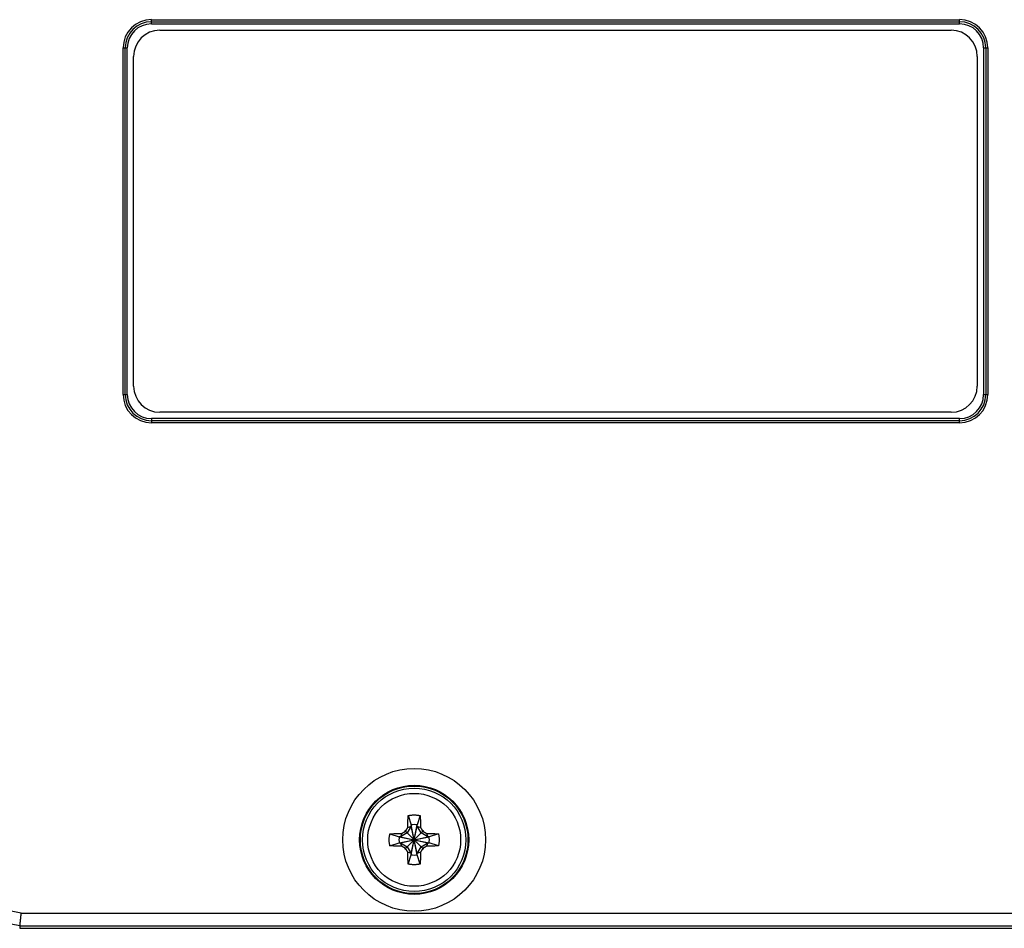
# Model space of a CAD drawing. Header units: inches. Extents: x 0 to 22, y 0 to 17.
# Tile 35 of 53: x 10.3 to 12.6, y 7.4 to 9.6. Entities that reach past the tile are written whole.
import ezdxf

# ---------------------------------------------------------------- set-up
doc = ezdxf.new("R2010")
doc.units = ezdxf.units.IN
doc.header["$LTSCALE"] = 1.21
doc.header["$MEASUREMENT"] = 0
doc.layers.get('0').update_dxf_attribs({"linetype": 'CONTINUOUS'})

msp = doc.modelspace()

# ---------------------------------------------------------------- linework, layer by layer
at = {"color": 7, "linetype": 'CONTINUOUS'}
for p, q in [((10.5968, 9.5541), (12.5128, 9.5541)), ((10.5968, 9.5441), (10.5968, 9.5541)), ((10.5968, 9.5491), (12.5128, 9.5491)), ((12.5128, 9.5441), (12.5128, 9.5541)), ((10.5968, 9.5441), (12.5128, 9.5441)), ((10.6168, 9.5292), (12.4928, 9.5292)), ((10.5298, 9.4872), (10.5398, 9.4872)), ((10.5298, 8.6652), (10.5298, 9.4872)), ((10.5348, 8.6652), (10.5348, 9.4872)), ((10.5398, 8.6652), (10.5398, 9.4872)), ((12.5698, 9.4872), (12.5798, 9.4872)), ((12.5698, 9.4872), (12.5698, 8.6652)), ((12.5748, 9.4872), (12.5748, 8.6652)), ((12.5798, 9.4872), (12.5798, 8.6652)), ((10.5548, 8.6852), (10.5548, 9.4672)), ((12.5548, 9.4672), (12.5548, 8.6852)), ((10.5298, 8.6652), (10.5398, 8.6652)), ((12.5698, 8.6652), (12.5798, 8.6652)), ((12.4928, 8.6232), (10.6168, 8.6232)), ((12.5128, 8.6082), (10.5968, 8.6082)), ((10.5968, 8.6082), (10.5968, 8.5982)), ((12.5128, 8.6032), (10.5968, 8.6032)), ((12.5128, 8.5982), (10.5968, 8.5982)), ((12.5128, 8.5982), (12.5128, 8.6082)), ((11.2056, 7.6666), (11.2125, 7.6446)), ((11.234, 7.6666), (11.2271, 7.6446)), ((11.2125, 7.6417), (11.2033, 7.6257)), ((11.2045, 7.6382), (11.2125, 7.6417)), ((11.2271, 7.5738), (11.2125, 7.6446)), ((11.2125, 7.6446), (11.2125, 7.6417)), ((11.2125, 7.5738), (11.2271, 7.6446)), ((11.2271, 7.5767), (11.2125, 7.6417)), ((11.2125, 7.5767), (11.2271, 7.6417)), ((11.2271, 7.6417), (11.2271, 7.6446)), ((11.2271, 7.6417), (11.2351, 7.6382)), ((11.2363, 7.6257), (11.2271, 7.6417)), ((11.1624, 7.6234), (11.1844, 7.6165)), ((11.1844, 7.6019), (11.2552, 7.6165)), ((11.1873, 7.6165), (11.1844, 7.6165)), ((11.1844, 7.6165), (11.2552, 7.6019)), ((11.2033, 7.6257), (11.1873, 7.6165)), ((11.1908, 7.6245), (11.1873, 7.6165)), ((11.1873, 7.6019), (11.2523, 7.6165)), ((11.1873, 7.6165), (11.2523, 7.6019)), ((11.1995, 7.6295), (11.2401, 7.5889)), ((11.1995, 7.5889), (11.2401, 7.6295)), ((11.2523, 7.6165), (11.2363, 7.6257)), ((11.2488, 7.6245), (11.2523, 7.6165)), ((11.2552, 7.6165), (11.2523, 7.6165)), ((11.2772, 7.6234), (11.2552, 7.6165)), ((11.1624, 7.5949), (11.1844, 7.6019)), ((11.1844, 7.6019), (11.1873, 7.6019)), ((11.1873, 7.6019), (11.2033, 7.5927)), ((11.1908, 7.5939), (11.1873, 7.6019)), ((11.2033, 7.5927), (11.2125, 7.5767)), ((11.2271, 7.5767), (11.2363, 7.5927)), ((11.2363, 7.5927), (11.2523, 7.6019)), ((11.2523, 7.6019), (11.2488, 7.5939)), ((11.2523, 7.6019), (11.2552, 7.6019)), ((11.2772, 7.5949), (11.2552, 7.6019)), ((11.2125, 7.5767), (11.2045, 7.5802)), ((11.2056, 7.5518), (11.2125, 7.5738)), ((11.2125, 7.5767), (11.2125, 7.5738)), ((11.2351, 7.5802), (11.2271, 7.5767)), ((11.2271, 7.5738), (11.2271, 7.5767)), ((11.234, 7.5518), (11.2271, 7.5738)), ((10.2884, 7.4353), (12.6578, 7.4353)), ((10.2847, 7.3994), (12.6598, 7.3994)), ((10.2853, 7.4053), (12.6578, 7.4053))]:
    msp.add_line(p, q, dxfattribs=at)
for radius in [0.1693, 0.1293, 0.1276, 0.1226, 0.1102]:
    msp.add_circle((11.2198, 7.6092), radius, dxfattribs=at)
for centre, radius, start, end in [((10.5968, 9.4872), 0.067, 90, 180), ((10.5968, 9.4872), 0.062, 90, 180), ((12.5128, 9.4872), 0.067, 0, 90), ((12.5128, 9.4872), 0.062, 0, 90), ((10.5968, 9.4872), 0.057, 90, 180), ((10.6168, 9.4672), 0.062, 90, 180), ((12.4928, 9.4672), 0.062, 0, 90), ((12.5128, 9.4872), 0.057, 0, 90), ((10.6168, 8.6852), 0.062, 180, 270), ((12.4928, 8.6852), 0.062, 270, 360), ((10.5968, 8.6652), 0.067, 180, 270), ((10.5968, 8.6652), 0.062, 180, 270), ((10.5968, 8.6652), 0.057, 180, 270), ((12.5128, 8.6652), 0.062, 270, 360), ((12.5128, 8.6652), 0.057, 270, 360), ((12.5128, 8.6652), 0.067, 270, 360), ((11.2198, 7.6092), 0.0361, 78.3738, 101.6262), ((11.2198, 7.6092), 0.0361, 168.3738, 191.6262), ((11.2198, 7.6092), 0.0297, 129.0984, 140.9016), ((11.2198, 7.6092), 0.0297, 39.0984, 50.9016), ((11.2198, 7.6092), 0.0361, 348.3738, 11.6262), ((11.2198, 7.6092), 0.0297, 219.0984, 230.9016), ((11.2198, 7.6092), 0.0297, 309.0984, 320.9016), ((11.2198, 7.6092), 0.0361, 258.3738, 281.6262), ((9.9546, 5.8336), 1.6361, 78.2299, 101.2966), ((9.9546, 5.8336), 1.6061, 78.1201, 102.0053)]:
    msp.add_arc(centre, radius, start, end, dxfattribs=at)
for points, knots in [([(11.2045, 7.6382), (11.2045, 7.6388), (11.2046, 7.6401), (11.2046, 7.6421), (11.2046, 7.6443), (11.2047, 7.6467), (11.2048, 7.6494), (11.2049, 7.6524), (11.205, 7.6557), (11.2052, 7.6593), (11.2053, 7.663), (11.2055, 7.6654), (11.2056, 7.6666)], [0, 0, 0, 0, 0.065797, 0.136455, 0.213275, 0.297527, 0.390689, 0.494952, 0.612945, 0.741093, 0.872505, 1, 1, 1, 1]), ([(11.2056, 7.6666), (11.2065, 7.6669), (11.2084, 7.6673), (11.2112, 7.6678), (11.214, 7.6681), (11.2169, 7.6683), (11.2198, 7.6684), (11.2227, 7.6683), (11.2255, 7.6681), (11.2284, 7.6678), (11.2312, 7.6673), (11.2331, 7.6669), (11.234, 7.6666)], [0, 0, 0, 0, 0.100001, 0.199995, 0.300004, 0.399997, 0.5, 0.600003, 0.699996, 0.800005, 0.899999, 1, 1, 1, 1]), ([(11.234, 7.6666), (11.2341, 7.6654), (11.2342, 7.663), (11.2344, 7.6594), (11.2346, 7.6558), (11.2347, 7.6525), (11.2348, 7.6495), (11.2349, 7.6468), (11.2349, 7.6444), (11.235, 7.6421), (11.235, 7.6401), (11.2351, 7.6388), (11.2351, 7.6382)], [0, 0, 0, 0, 0.126155, 0.255816, 0.38265, 0.500784, 0.606825, 0.700972, 0.785863, 0.863146, 0.934086, 1, 1, 1, 1]), ([(11.201, 7.6323), (11.2013, 7.6328), (11.2019, 7.6337), (11.2028, 7.6352), (11.2036, 7.6367), (11.2042, 7.6377), (11.2045, 7.6382)], [0, 0, 0, 0, 0.248801, 0.497584, 0.747578, 1, 1, 1, 1]), ([(11.2351, 7.6382), (11.2354, 7.6377), (11.2359, 7.6367), (11.2368, 7.6352), (11.2377, 7.6337), (11.2383, 7.6328), (11.2385, 7.6323)], [0, 0, 0, 0, 0.253176, 0.503386, 0.7519, 1, 1, 1, 1]), ([(11.1606, 7.6092), (11.1606, 7.6102), (11.1607, 7.6121), (11.1609, 7.6149), (11.1612, 7.6178), (11.1617, 7.6206), (11.1621, 7.6225), (11.1624, 7.6234)], [0, 0, 0, 0, 0.200005, 0.399993, 0.60001, 0.799997, 1, 1, 1, 1]), ([(11.1624, 7.6234), (11.1637, 7.6235), (11.1663, 7.6237), (11.1703, 7.6238), (11.1741, 7.624), (11.1777, 7.6241), (11.181, 7.6242), (11.1838, 7.6243), (11.1863, 7.6244), (11.1886, 7.6244), (11.1901, 7.6245), (11.1908, 7.6245)], [0, 0, 0, 0, 0.136503, 0.278492, 0.417965, 0.546196, 0.658346, 0.757692, 0.846498, 0.926623, 1, 1, 1, 1]), ([(11.1908, 7.6245), (11.1913, 7.6248), (11.1923, 7.6253), (11.1938, 7.6262), (11.1953, 7.6271), (11.1962, 7.6277), (11.1967, 7.6279)], [0, 0, 0, 0, 0.253176, 0.503386, 0.7519, 1, 1, 1, 1]), ([(11.1967, 7.6279), (11.197, 7.6281), (11.1976, 7.6285), (11.1985, 7.629), (11.1992, 7.6294), (11.1995, 7.6295)], [0, 0, 0, 0, 0.332989, 0.666209, 1, 1, 1, 1]), ([(11.1995, 7.6295), (11.1996, 7.6298), (11.2, 7.6304), (11.2005, 7.6314), (11.2009, 7.632), (11.201, 7.6323)], [0, 0, 0, 0, 0.33389, 0.667114, 1, 1, 1, 1]), ([(11.2385, 7.6323), (11.2387, 7.632), (11.2391, 7.6314), (11.2396, 7.6304), (11.24, 7.6298), (11.2401, 7.6295)], [0, 0, 0, 0, 0.332989, 0.666209, 1, 1, 1, 1]), ([(11.2401, 7.6295), (11.2404, 7.6294), (11.241, 7.629), (11.242, 7.6285), (11.2426, 7.6281), (11.2429, 7.6279)], [0, 0, 0, 0, 0.33389, 0.667114, 1, 1, 1, 1]), ([(11.2429, 7.6279), (11.2434, 7.6277), (11.2443, 7.6271), (11.2458, 7.6262), (11.2473, 7.6253), (11.2483, 7.6248), (11.2488, 7.6245)], [0, 0, 0, 0, 0.248801, 0.497584, 0.747578, 1, 1, 1, 1]), ([(11.2488, 7.6245), (11.2494, 7.6245), (11.2507, 7.6244), (11.2527, 7.6244), (11.2549, 7.6243), (11.2573, 7.6243), (11.26, 7.6242), (11.263, 7.6241), (11.2663, 7.624), (11.2699, 7.6238), (11.2736, 7.6236), (11.276, 7.6235), (11.2772, 7.6234)], [0, 0, 0, 0, 0.065797, 0.136455, 0.213275, 0.297527, 0.390689, 0.494952, 0.612945, 0.741093, 0.872505, 1, 1, 1, 1]), ([(11.2772, 7.6234), (11.2775, 7.6225), (11.2779, 7.6206), (11.2784, 7.6178), (11.2787, 7.6149), (11.2789, 7.6121), (11.279, 7.6102), (11.279, 7.6092)], [0, 0, 0, 0, 0.200003, 0.39999, 0.600007, 0.799995, 1, 1, 1, 1]), ([(11.1624, 7.5949), (11.1621, 7.5959), (11.1617, 7.5978), (11.1612, 7.6006), (11.1609, 7.6034), (11.1607, 7.6063), (11.1606, 7.6082), (11.1606, 7.6092)], [0, 0, 0, 0, 0.200003, 0.39999, 0.600007, 0.799995, 1, 1, 1, 1]), ([(11.1908, 7.5939), (11.1902, 7.5939), (11.1889, 7.5939), (11.1869, 7.594), (11.1847, 7.594), (11.1822, 7.5941), (11.1796, 7.5942), (11.1766, 7.5943), (11.1733, 7.5944), (11.1697, 7.5946), (11.166, 7.5947), (11.1636, 7.5949), (11.1624, 7.5949)], [0, 0, 0, 0, 0.065797, 0.136455, 0.213275, 0.297527, 0.390689, 0.494952, 0.612945, 0.741093, 0.872505, 1, 1, 1, 1]), ([(11.1967, 7.5904), (11.1962, 7.5907), (11.1952, 7.5913), (11.1938, 7.5922), (11.1923, 7.593), (11.1913, 7.5936), (11.1908, 7.5939)], [0, 0, 0, 0, 0.248801, 0.497584, 0.747578, 1, 1, 1, 1]), ([(11.1995, 7.5889), (11.1992, 7.589), (11.1985, 7.5894), (11.1976, 7.5899), (11.197, 7.5903), (11.1967, 7.5904)], [0, 0, 0, 0, 0.33389, 0.667114, 1, 1, 1, 1]), ([(11.201, 7.5861), (11.2009, 7.5864), (11.2005, 7.587), (11.2, 7.5879), (11.1996, 7.5886), (11.1995, 7.5889)], [0, 0, 0, 0, 0.332989, 0.666209, 1, 1, 1, 1]), ([(11.2045, 7.5802), (11.2042, 7.5807), (11.2036, 7.5817), (11.2028, 7.5832), (11.2019, 7.5846), (11.2013, 7.5856), (11.201, 7.5861)], [0, 0, 0, 0, 0.253176, 0.503386, 0.7519, 1, 1, 1, 1]), ([(11.2385, 7.5861), (11.2383, 7.5856), (11.2377, 7.5846), (11.2368, 7.5832), (11.2359, 7.5817), (11.2354, 7.5807), (11.2351, 7.5802)], [0, 0, 0, 0, 0.248801, 0.497584, 0.747578, 1, 1, 1, 1]), ([(11.2401, 7.5889), (11.24, 7.5886), (11.2396, 7.5879), (11.2391, 7.587), (11.2387, 7.5864), (11.2385, 7.5861)], [0, 0, 0, 0, 0.33389, 0.667114, 1, 1, 1, 1]), ([(11.2429, 7.5904), (11.2426, 7.5903), (11.242, 7.5899), (11.241, 7.5894), (11.2404, 7.589), (11.2401, 7.5889)], [0, 0, 0, 0, 0.332989, 0.666209, 1, 1, 1, 1]), ([(11.2488, 7.5939), (11.2483, 7.5936), (11.2473, 7.593), (11.2458, 7.5922), (11.2443, 7.5913), (11.2434, 7.5907), (11.2429, 7.5904)], [0, 0, 0, 0, 0.253176, 0.503386, 0.7519, 1, 1, 1, 1]), ([(11.2772, 7.5949), (11.276, 7.5949), (11.2736, 7.5947), (11.27, 7.5946), (11.2664, 7.5944), (11.2631, 7.5943), (11.2601, 7.5942), (11.2574, 7.5941), (11.255, 7.594), (11.2528, 7.594), (11.2507, 7.5939), (11.2494, 7.5939), (11.2488, 7.5939)], [0, 0, 0, 0, 0.126155, 0.255816, 0.38265, 0.500784, 0.606825, 0.700972, 0.785863, 0.863146, 0.934086, 1, 1, 1, 1]), ([(11.279, 7.6092), (11.279, 7.6082), (11.2789, 7.6063), (11.2787, 7.6034), (11.2784, 7.6006), (11.2779, 7.5978), (11.2775, 7.5959), (11.2772, 7.5949)], [0, 0, 0, 0, 0.200005, 0.399993, 0.60001, 0.799997, 1, 1, 1, 1]), ([(11.2056, 7.5518), (11.2055, 7.553), (11.2054, 7.5554), (11.2052, 7.559), (11.205, 7.5626), (11.2049, 7.5659), (11.2048, 7.5689), (11.2047, 7.5716), (11.2046, 7.574), (11.2046, 7.5762), (11.2046, 7.5783), (11.2045, 7.5796), (11.2045, 7.5802)], [0, 0, 0, 0, 0.126155, 0.255816, 0.38265, 0.500784, 0.606825, 0.700972, 0.785863, 0.863146, 0.934086, 1, 1, 1, 1]), ([(11.2351, 7.5802), (11.2351, 7.5796), (11.235, 7.5783), (11.235, 7.5762), (11.2349, 7.5741), (11.2349, 7.5716), (11.2348, 7.569), (11.2347, 7.566), (11.2346, 7.5627), (11.2344, 7.5591), (11.2342, 7.5554), (11.2341, 7.553), (11.234, 7.5518)], [0, 0, 0, 0, 0.065797, 0.136455, 0.213275, 0.297527, 0.390689, 0.494952, 0.612945, 0.741093, 0.872505, 1, 1, 1, 1]), ([(11.234, 7.5518), (11.2331, 7.5515), (11.2312, 7.5511), (11.2284, 7.5506), (11.2255, 7.5503), (11.2227, 7.5501), (11.2198, 7.55), (11.2169, 7.5501), (11.214, 7.5503), (11.2112, 7.5506), (11.2084, 7.5511), (11.2065, 7.5515), (11.2056, 7.5518)], [0, 0, 0, 0, 0.100001, 0.199995, 0.300004, 0.399997, 0.5, 0.600003, 0.699996, 0.800005, 0.899999, 1, 1, 1, 1]), ([(10.2853, 7.4053), (10.2853, 7.4053), (10.2853, 7.4054), (10.2853, 7.4056), (10.2853, 7.4059), (10.2854, 7.4063), (10.2854, 7.4068), (10.2855, 7.4074), (10.2856, 7.4081), (10.2857, 7.4089), (10.2857, 7.4098), (10.2858, 7.4108), (10.286, 7.4119), (10.2861, 7.413), (10.2862, 7.4143), (10.2863, 7.4156), (10.2865, 7.417), (10.2866, 7.4184), (10.2868, 7.4199), (10.287, 7.4215), (10.2871, 7.4231), (10.2873, 7.4248), (10.2875, 7.4265), (10.2877, 7.4282), (10.2878, 7.43), (10.288, 7.4317), (10.2882, 7.4335), (10.2883, 7.4347), (10.2884, 7.4353)], [0, 0, 0, 0, 0.00281, 0.009162, 0.019027, 0.03236, 0.049151, 0.069321, 0.092772, 0.119485, 0.149349, 0.182208, 0.218014, 0.25665, 0.297913, 0.341689, 0.387887, 0.436264, 0.486628, 0.538917, 0.592869, 0.648226, 0.704927, 0.76271, 0.821265, 0.880474, 0.940144, 1, 1, 1, 1]), ([(10.2853, 7.4053), (10.2852, 7.4046), (10.2851, 7.4033), (10.2849, 7.4013), (10.2847, 7.4), (10.2847, 7.3994)], [0, 0, 0, 0, 0.333848, 0.667181, 1, 1, 1, 1])]:
    msp.add_open_spline(points, degree=3, knots=knots, dxfattribs=at)

doc.saveas('drawing.dxf')
